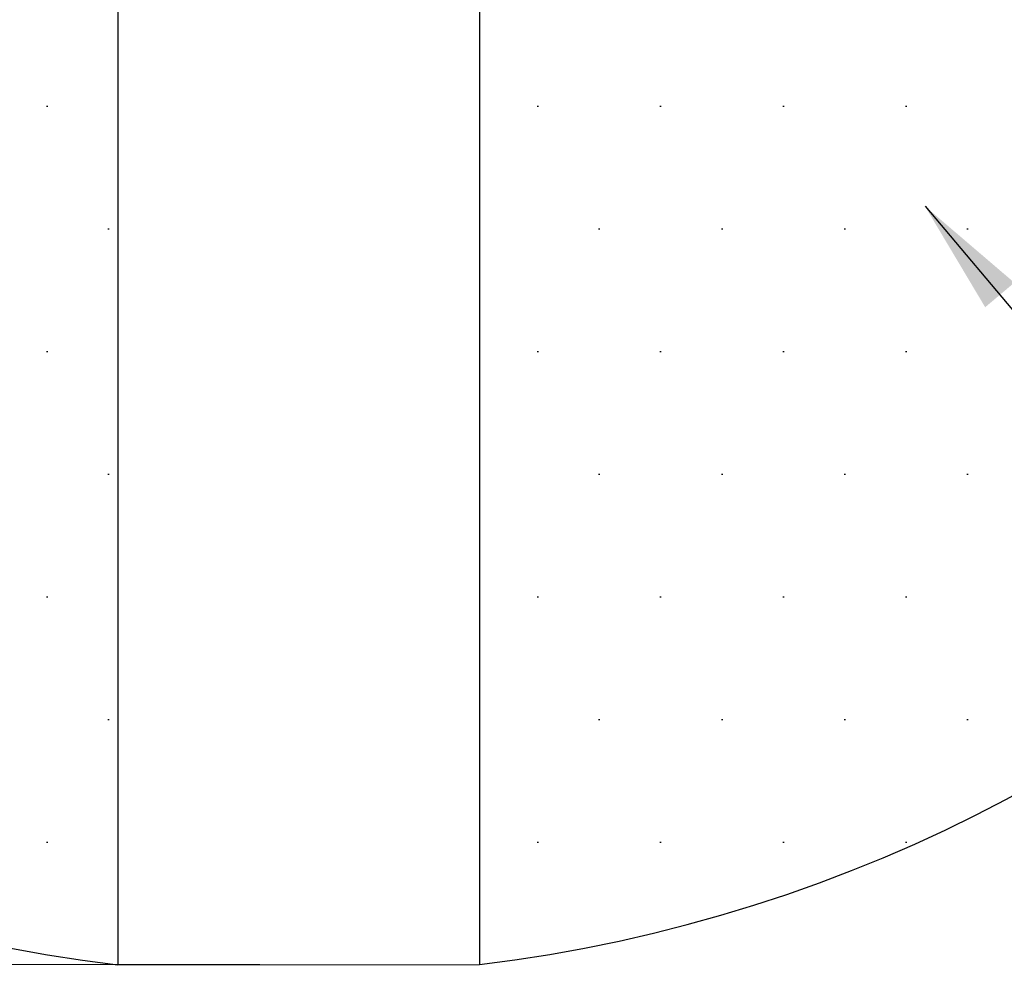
# Model space of a CAD drawing. Header units: millimetres. Extents: x 3 to 297, y 2 to 209.
# Tile 29 of 46: x 134 to 160, y 114 to 139. Entities that reach past the tile are written whole.
import ezdxf

# ---------------------------------------------------------------- set-up
doc = ezdxf.new("R2010")
doc.units = ezdxf.units.MM
doc.layers.add('尺寸线', color=5, linetype='Continuous')
doc.styles.add('SLDTEXTSTYLE2', font='TXT', dxfattribs={"width": 0.7})
doc.dimstyles.new('SLDDIMSTYLE3', dxfattribs={"dimtxt": 0.18, "dimasz": 3, "dimexe": 0, "dimexo": 0.0625, "dimgap": 0, "dimtad": 0, "dimtih": 1, "dimtoh": 1, "dimdec": 0, "dimrnd": 1e-09, "dimzin": 0, "dimdsep": 46, "dimtxsty": 'Standard', "dimsah": 1, "dimcen": 0.09, "dimadec": 0, "dimazin": 0, "dimtfac": 3, "dimtdec": 0, "dimtofl": 0, "dimtmove": 0, "dimatfit": 3, "dimfxl": 0, "dimfrac": 2, "dimtolj": 1, "dimtzin": 0, "dimarcsym": 0})
doc.dimstyles.new('SLDDIMSTYLE6', dxfattribs={"dimtxt": 3, "dimasz": 3, "dimexe": 0, "dimexo": 0.0625, "dimgap": 0.75, "dimtad": 2, "dimdec": 1, "dimlfac": 40, "dimrnd": 1e-09, "dimzin": 12, "dimdsep": 46, "dimtxsty": 'SLDTEXTSTYLE2', "dimsah": 1, "dimcen": 0.09, "dimadec": 0, "dimazin": 3, "dimtfac": 1, "dimtdec": 1, "dimtofl": 0, "dimtmove": 0, "dimatfit": 3, "dimfxl": 0, "dimfrac": 2, "dimtolj": 1, "dimtzin": 12, "dimarcsym": 0})

# ---------------------------------------------------------------- blocks, each defined once
blk = doc.blocks.new('_D_4')
at = {"layer": '尺寸线'}
for p, q in [((135.775, 191.85), (95.399, 191.874)), ((96.353, 114.336), (96.399, 191.874)), ((140.45, 114.309), (95.353, 114.336))]:
    blk.add_line(p, q, dxfattribs=at)
for points in [[(96.399, 191.874), (95.948, 188.874), (96.848, 188.874)], [(96.353, 114.336), (96.805, 117.335), (95.905, 117.336)]]:
    blk.add_solid(points, dxfattribs=at)
at = {"layer": '尺寸线', "insert": (92.506, 147.869), "char_height": 3, "attachment_point": 1, "rotation": 89.9657, "style": 'SLDTEXTSTYLE2'}
blk.add_mtext('3101.5', dxfattribs=at)

msp = doc.modelspace()

# ---------------------------------------------------------------- hatches: boundary and pattern name
at = {"layer": '尺寸线'}
h = msp.add_hatch(dxfattribs=at)
h.set_pattern_fill('DOTS', color=256, scale=2, style=0)
edge = h.paths.add_edge_path(flags=0)
edge.add_line((136.77455, 191.84959), (136.77455, 157.08138))
edge.add_arc((141.42633, 153.07765), 6.1375, 139.281845, 220.718155)
edge.add_line((136.77455, 149.07393), (136.77455, 114.30571))
edge.add_arc((141.42633, 153.07765), 39.05, 96.841532, 263.158468, ccw=False)
h = msp.add_hatch(dxfattribs=at)
h.set_pattern_fill('DOTS', color=256, scale=2, style=0)
edge = h.paths.add_edge_path(flags=0)
edge.add_line((146.12455, 191.84399), (146.12455, 157.02679))
edge.add_arc((141.42633, 153.07765), 6.1375, -40.049046, 40.049046, ccw=False)
edge.add_line((146.12455, 149.12852), (146.12455, 114.31131))
edge.add_arc((141.42633, 153.07765), 39.05, 276.910162, 443.089838)

# ---------------------------------------------------------------- linework, layer by layer
for p, q in [((136.77455, 149.07393), (136.77455, 114.30571)), ((146.12455, 149.12852), (146.12455, 114.31131)), ((136.77455, 114.30571), (146.12455, 114.31131))]:
    msp.add_line(p, q, dxfattribs=at)
for start, end in [(96.841532, 263.158468), (276.910162, 83.089838)]:
    msp.add_arc((141.42633, 153.07765), 39.05, start, end, dxfattribs=at)

# ---------------------------------------------------------------- dimensions: what is measured, and where the dimension line sits
dim = msp.add_linear_dim(base=(96.3994, 191.87378), p1=(141.44955, 114.30851), p2=(136.77455, 191.84959), angle=89.965685, dimstyle='SLDDIMSTYLE6', dxfattribs=at)
dim.commit()
dim.dimension.update_dxf_attribs({"geometry": '_D_4', "text_midpoint": (96.37618, 153.10465), "dimtype": 160})

# ---------------------------------------------------------------- leaders
msp.add_leader([(157.65532, 133.93818), (170.9119, 118.20362)], dimstyle='SLDDIMSTYLE3', dxfattribs=at)

doc.saveas('drawing.dxf')
